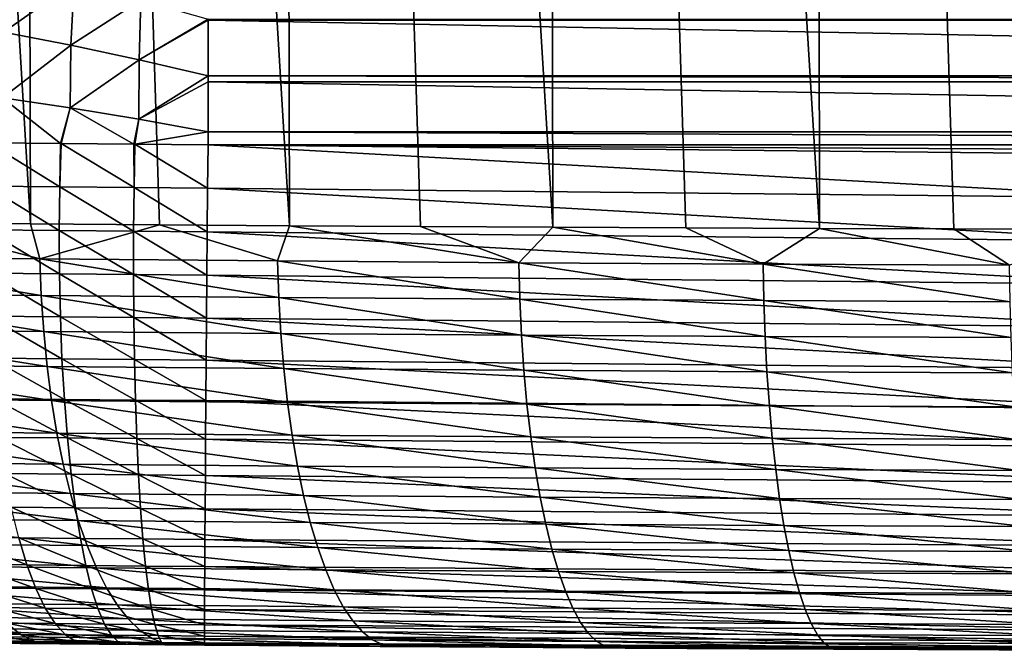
# Model space of a CAD drawing. Header units: metres. Extents: x -105 to 105, y -72 to 59.
# Tile 144 of 256: x -7.59 to -2.95, y -71.78 to -68.81. Entities that reach past the tile are written whole.
import ezdxf

# ---------------------------------------------------------------- set-up
doc = ezdxf.new("R2010")
doc.units = ezdxf.units.M
doc.layers.add('solid_509431_AD150_SW0001', color=7, linetype='CONTINUOUS')

msp = doc.modelspace()

# ---------------------------------------------------------------- linework, layer by layer
at = {"layer": 'solid_509431_AD150_SW0001'}
for points in [[(-7.53611, -69.767838, 15.282396), (-7.595546, -48.652618, 15.456824), (-8.800709, -48.652618, 14.996789)], [(-8.137154, -69.762917, 15.062572), (-7.53611, -69.767838, 15.282396), (-8.800709, -48.652618, 14.996789)], [(-6.316726, -69.776642, 15.671052), (-6.366486, -48.652618, 15.84856), (-7.595546, -48.652618, 15.456824)], [(-6.929142, -69.772415, 15.485276), (-6.316726, -69.776642, 15.671052), (-7.595546, -48.652618, 15.456824)], [(-7.53611, -69.767838, 15.282396), (-6.929142, -69.772415, 15.485276), (-7.595546, -48.652618, 15.456824)], [(-5.077492, -69.784004, 15.990722), (-5.117394, -48.652618, 16.170767), (-6.366486, -48.652618, 15.84856)], [(-5.699347, -69.78051, 15.839578), (-5.077492, -69.784004, 15.990722), (-6.366486, -48.652618, 15.84856)], [(-6.316726, -69.776642, 15.671052), (-5.699347, -69.78051, 15.839578), (-6.366486, -48.652618, 15.84856)], [(-3.822314, -69.789833, 16.240402), (-3.852201, -48.652618, 16.42243), (-5.117394, -48.652618, 16.170767)], [(-4.45165, -69.787117, 16.124365), (-3.822314, -69.789833, 16.240402), (-5.117394, -48.652618, 16.170767)], [(-5.077492, -69.784004, 15.990722), (-4.45165, -69.787117, 16.124365), (-5.117394, -48.652618, 16.170767)], [(-2.555138, -69.794044, 16.419315), (-2.574887, -48.652618, 16.602757), (-3.852201, -48.652618, 16.42243)], [(-3.189977, -69.792145, 16.338745), (-2.555138, -69.794044, 16.419315), (-3.852201, -48.652618, 16.42243)], [(-3.822314, -69.789833, 16.240402), (-3.189977, -69.792145, 16.338745), (-3.852201, -48.652618, 16.42243)], [(-7.662532, -68.864471, -97.234901), (-7.639673, -68.558784, -97.12764), (-7.329614, -68.63166, -97.218758)], [(-7.345224, -68.926003, -97.317619), (-7.662532, -68.864471, -97.234901), (-7.329614, -68.63166, -97.218758)], [(-7.345224, -68.926003, -97.317619), (-7.329614, -68.63166, -97.218758), (-7.015818, -68.713615, -97.286316)], [(-7.024033, -68.99498, -97.375847), (-7.345224, -68.926003, -97.317619), (-7.015818, -68.713615, -97.286316)], [(-7.024033, -68.99498, -97.375847), (-7.015818, -68.713615, -97.286316), (-6.7, -68.804123, -97.329903)], [(-6.7, -68.808556, -97.331375), (-7.024033, -68.99498, -97.375847), (-6.7, -68.804123, -97.329903)], [(-6.7, -68.808556, -97.331375), (-6.7, -69.07077, -97.40918), (-7.024033, -68.99498, -97.375847)], [(6.7, -68.808533, -97.331367), (-6.7, -68.808556, -97.331375), (-6.7, -68.804123, -97.329903)], [(6.7, -68.804123, -97.329903), (6.7, -68.808533, -97.331367), (-6.7, -68.804123, -97.329903)], [(6.7, -68.808533, -97.331367), (6.7, -69.07077, -97.40918), (-6.7, -68.808556, -97.331375)], [(6.7, -69.07077, -97.40918), (-6.7, -69.07077, -97.40918), (-6.7, -68.808556, -97.331375)], [(-7.667482, -69.174179, -97.321587), (-7.662532, -68.864471, -97.234901), (-7.345224, -68.926003, -97.317619)], [(-7.348753, -69.222176, -97.395538), (-7.667482, -69.174179, -97.321587), (-7.345224, -68.926003, -97.317619)], [(-7.348753, -69.222176, -97.395538), (-7.345224, -68.926003, -97.317619), (-7.024033, -68.99498, -97.375847)], [(-7.026186, -69.275726, -97.444969), (-7.348753, -69.222176, -97.395538), (-7.024033, -68.99498, -97.375847)], [(-7.026186, -69.275726, -97.444969), (-7.024033, -68.99498, -97.375847), (-6.7, -69.07077, -97.40918)], [(-6.7, -69.099159, -97.416527), (-7.026186, -69.275726, -97.444969), (-6.7, -69.07077, -97.40918)], [(-6.7, -69.099159, -97.416527), (-6.7, -69.334183, -97.469521), (-7.026186, -69.275726, -97.444969)], [(6.7, -69.099129, -97.416519), (-6.7, -69.099159, -97.416527), (-6.7, -69.07077, -97.40918)], [(6.7, -69.07077, -97.40918), (6.7, -69.099129, -97.416519), (-6.7, -69.07077, -97.40918)], [(6.7, -69.099129, -97.416519), (6.7, -69.334175, -97.469521), (-6.7, -69.099159, -97.416527)], [(6.7, -69.334175, -97.469521), (-6.7, -69.334183, -97.469521), (-6.7, -69.099159, -97.416527)], [(-7.395015, -69.389053, -97.422432), (-7.733813, -69.386032, -97.351074), (-7.667482, -69.174179, -97.321587)], [(-7.395015, -69.389053, -97.422432), (-7.667482, -69.174179, -97.321587), (-7.348753, -69.222176, -97.395538)], [(-7.391484, -69.389084, -97.423027), (-7.395015, -69.389053, -97.422432), (-7.348753, -69.222176, -97.395538)], [(-7.048495, -69.392082, -97.466095), (-7.391484, -69.389084, -97.423027), (-7.348753, -69.222176, -97.395538)], [(-7.048495, -69.392082, -97.466095), (-7.348753, -69.222176, -97.395538), (-7.026186, -69.275726, -97.444969)], [(-7.044325, -69.39212, -97.466446), (-7.048495, -69.392082, -97.466095), (-7.026186, -69.275726, -97.444969)], [(-7.044325, -69.39212, -97.466446), (-7.026186, -69.275726, -97.444969), (-6.7, -69.334183, -97.469521)], [(-6.7, -69.395065, -97.481018), (-7.044325, -69.39212, -97.466446), (-6.7, -69.334183, -97.469521)], [(6.7, -69.334175, -97.469521), (6.7, -69.395065, -97.481018), (-6.7, -69.334183, -97.469521)], [(6.7, -69.395065, -97.481018), (-6.7, -69.395065, -97.481018), (-6.7, -69.334183, -97.469521)], [(-7.397619, -69.59317, -97.448875), (-7.742125, -69.59008, -97.376503), (-7.733813, -69.386032, -97.351074)], [(-7.397619, -69.59317, -97.448875), (-7.733813, -69.386032, -97.351074), (-7.395015, -69.389053, -97.422432)], [(-7.397619, -69.59317, -97.448875), (-7.395015, -69.389053, -97.422432), (-7.391484, -69.389084, -97.423027)], [(-7.04826, -69.596222, -97.492554), (-7.397619, -69.59317, -97.448875), (-7.391484, -69.389084, -97.423027)], [(-7.04826, -69.596222, -97.492554), (-7.391484, -69.389084, -97.423027), (-7.048495, -69.392082, -97.466095)], [(-7.04826, -69.596222, -97.492554), (-7.048495, -69.392082, -97.466095), (-7.044325, -69.39212, -97.466446)], [(-7.04826, -69.596222, -97.492554), (-7.044325, -69.39212, -97.466446), (-6.701754, -69.59919, -97.507263)], [(-6.701754, -69.59919, -97.507263), (-7.044325, -69.39212, -97.466446), (-6.7, -69.395065, -97.481018)], [(-6.701754, -69.59919, -97.507263), (-6.7, -69.395065, -97.481018), (-2.233957, -69.644997, -97.513138)], [(2.237846, -69.44178, -97.48922), (-2.233379, -69.441811, -97.489227), (-6.7, -69.395065, -97.481018)], [(-2.233957, -69.644997, -97.513138), (-6.7, -69.395065, -97.481018), (-2.233379, -69.441811, -97.489227)], [(6.7, -69.395065, -97.481018), (2.237846, -69.44178, -97.48922), (-6.7, -69.395065, -97.481018)], [(-7.400288, -69.798897, -97.453926), (-7.745253, -69.795799, -97.381462), (-7.742125, -69.59008, -97.376503)], [(-7.397619, -69.59317, -97.448875), (-7.400288, -69.798897, -97.453926), (-7.742125, -69.59008, -97.376503)], [(-7.05046, -69.801956, -97.497673), (-7.400288, -69.798897, -97.453926), (-7.397619, -69.59317, -97.448875)], [(-7.04826, -69.596222, -97.492554), (-7.05046, -69.801956, -97.497673), (-7.397619, -69.59317, -97.448875)], [(-7.04826, -69.596222, -97.492554), (-6.703489, -69.804924, -97.512398), (-7.05046, -69.801956, -97.497673)], [(-7.04826, -69.596222, -97.492554), (-6.701754, -69.59919, -97.507263), (-6.703489, -69.804924, -97.512398)], [(-6.703489, -69.804924, -97.512398), (-6.701754, -69.59919, -97.507263), (-2.234531, -69.849571, -97.516174)], [(-6.701754, -69.59919, -97.507263), (-2.233957, -69.644997, -97.513138), (-2.234531, -69.849571, -97.516174)], [(-7.491116, -69.933075, 15.289348), (-8.137154, -69.762917, 15.062572), (-8.589944, -69.922089, 14.875438)], [(-7.491116, -69.933075, 15.289348), (-7.53611, -69.767838, 15.282396), (-8.137154, -69.762917, 15.062572)], [(-7.491116, -69.933075, 15.289348), (-6.929142, -69.772415, 15.485276), (-7.53611, -69.767838, 15.282396)], [(-6.372458, -69.942719, 15.64617), (-6.929142, -69.772415, 15.485276), (-7.491116, -69.933075, 15.289348)], [(-6.372458, -69.942719, 15.64617), (-6.316726, -69.776642, 15.671052), (-6.929142, -69.772415, 15.485276)], [(-5.236933, -69.950912, 15.944973), (-6.316726, -69.776642, 15.671052), (-6.372458, -69.942719, 15.64617)], [(-5.236933, -69.950912, 15.944973), (-5.699347, -69.78051, 15.839578), (-6.316726, -69.776642, 15.671052)], [(-5.236933, -69.950912, 15.944973), (-5.077492, -69.784004, 15.990722), (-5.699347, -69.78051, 15.839578)], [(-4.087541, -69.957573, 16.184961), (-5.077492, -69.784004, 15.990722), (-5.236933, -69.950912, 15.944973)], [(-4.087541, -69.957573, 16.184961), (-4.45165, -69.787117, 16.124365), (-5.077492, -69.784004, 15.990722)], [(-4.087541, -69.957573, 16.184961), (-3.822314, -69.789833, 16.240402), (-4.45165, -69.787117, 16.124365)], [(-2.92732, -69.962631, 16.365505), (-3.822314, -69.789833, 16.240402), (-4.087541, -69.957573, 16.184961)], [(-2.92732, -69.962631, 16.365505), (-3.189977, -69.792145, 16.338745), (-3.822314, -69.789833, 16.240402)], [(-2.92732, -69.962631, 16.365505), (-2.555138, -69.794044, 16.419315), (-3.189977, -69.792145, 16.338745)], [(-7.399457, -70.004089, -97.438103), (-7.743168, -70.000999, -97.365898), (-7.745253, -69.795799, -97.381462)], [(-7.400288, -69.798897, -97.453926), (-7.399457, -70.004089, -97.438103), (-7.745253, -69.795799, -97.381462)], [(-7.0509, -70.007141, -97.481682), (-7.399457, -70.004089, -97.438103), (-7.400288, -69.798897, -97.453926)], [(-7.05046, -69.801956, -97.497673), (-7.0509, -70.007141, -97.481682), (-7.400288, -69.798897, -97.453926)], [(-7.05046, -69.801956, -97.497673), (-6.705187, -70.010101, -97.496353), (-7.0509, -70.007141, -97.481682)], [(-7.05046, -69.801956, -97.497673), (-6.703489, -69.804924, -97.512398), (-6.705187, -70.010101, -97.496353)], [(-6.705187, -70.010101, -97.496353), (-6.703489, -69.804924, -97.512398), (-2.235093, -70.053383, -97.498283)], [(-6.703489, -69.804924, -97.512398), (-2.234531, -69.849571, -97.516174), (-2.235093, -70.053383, -97.498283)], [(-8.589944, -69.922089, 14.875438), (-8.582667, -70.094215, 14.853374), (-7.48477, -70.105179, 15.266852)], [(-7.491116, -69.933075, 15.289348), (-8.589944, -69.922089, 14.875438), (-7.48477, -70.105179, 15.266852)], [(-7.491116, -69.933075, 15.289348), (-7.48477, -70.105179, 15.266852), (-6.36706, -70.114799, 15.623302)], [(-6.372458, -69.942719, 15.64617), (-7.491116, -69.933075, 15.289348), (-6.36706, -70.114799, 15.623302)], [(-6.372458, -69.942719, 15.64617), (-6.36706, -70.114799, 15.623302), (-5.232497, -70.122986, 15.921794)], [(-5.236933, -69.950912, 15.944973), (-6.372458, -69.942719, 15.64617), (-5.232497, -70.122986, 15.921794)], [(-5.236933, -69.950912, 15.944973), (-5.232497, -70.122986, 15.921794), (-4.084078, -70.129631, 16.161531)], [(-4.087541, -69.957573, 16.184961), (-5.236933, -69.950912, 15.944973), (-4.084078, -70.129631, 16.161531)], [(-4.087541, -69.957573, 16.184961), (-4.084078, -70.129631, 16.161531), (-2.924839, -70.134682, 16.341887)], [(-2.92732, -69.962631, 16.365505), (-4.087541, -69.957573, 16.184961), (-2.924839, -70.134682, 16.341887)], [(-7.395137, -70.206581, -97.401566), (-7.735894, -70.203506, -97.329979), (-7.743168, -70.000999, -97.365898)], [(-7.399457, -70.004089, -97.438103), (-7.395137, -70.206581, -97.401566), (-7.743168, -70.000999, -97.365898)], [(-7.049574, -70.20961, -97.444771), (-7.395137, -70.206581, -97.401566), (-7.399457, -70.004089, -97.438103)], [(-7.0509, -70.007141, -97.481682), (-7.049574, -70.20961, -97.444771), (-7.399457, -70.004089, -97.438103)], [(-7.0509, -70.007141, -97.481682), (-6.705187, -70.010101, -97.496353), (-6.706831, -70.21254, -97.459312)], [(-7.0509, -70.007141, -97.481682), (-6.706831, -70.21254, -97.459312), (-7.049574, -70.20961, -97.444771)], [(-6.706831, -70.21254, -97.459312), (-6.705187, -70.010101, -97.496353), (-2.235637, -70.254295, -97.459671)], [(-6.705187, -70.010101, -97.496353), (-2.235093, -70.053383, -97.498283), (-2.235637, -70.254295, -97.459671)], [(-8.582667, -70.094215, 14.853374), (-8.569778, -70.263672, 14.817567), (-7.473529, -70.274605, 15.230344)], [(-7.48477, -70.105179, 15.266852), (-8.582667, -70.094215, 14.853374), (-7.473529, -70.274605, 15.230344)], [(-7.48477, -70.105179, 15.266852), (-7.473529, -70.274605, 15.230344), (-6.357498, -70.284203, 15.586189)], [(-6.36706, -70.114799, 15.623302), (-7.48477, -70.105179, 15.266852), (-6.357498, -70.284203, 15.586189)], [(-6.36706, -70.114799, 15.623302), (-6.357498, -70.284203, 15.586189), (-5.224638, -70.292358, 15.884174)], [(-5.232497, -70.122986, 15.921794), (-6.36706, -70.114799, 15.623302), (-5.224638, -70.292358, 15.884174)], [(-5.232497, -70.122986, 15.921794), (-5.224638, -70.292358, 15.884174), (-4.077944, -70.298988, 16.123505)], [(-4.084078, -70.129631, 16.161531), (-5.232497, -70.122986, 15.921794), (-4.077944, -70.298988, 16.123505)], [(-4.084078, -70.129631, 16.161531), (-4.077944, -70.298988, 16.123505), (-2.920447, -70.304031, 16.303555)], [(-2.924839, -70.134682, 16.341887), (-4.084078, -70.129631, 16.161531), (-2.920447, -70.304031, 16.303555)], [(-7.387372, -70.404221, -97.344696), (-7.723505, -70.401184, -97.274094), (-7.735894, -70.203506, -97.329979)], [(-7.395137, -70.206581, -97.401566), (-7.387372, -70.404221, -97.344696), (-7.735894, -70.203506, -97.329979)], [(-7.046496, -70.407211, -97.387314), (-7.387372, -70.404221, -97.344696), (-7.395137, -70.206581, -97.401566)], [(-7.049574, -70.20961, -97.444771), (-7.046496, -70.407211, -97.387314), (-7.395137, -70.206581, -97.401566)], [(-7.049574, -70.20961, -97.444771), (-6.706831, -70.21254, -97.459312), (-6.708402, -70.41011, -97.401665)], [(-7.049574, -70.20961, -97.444771), (-6.708402, -70.41011, -97.401665), (-7.046496, -70.407211, -97.387314)], [(-6.708402, -70.41011, -97.401665), (-6.706831, -70.21254, -97.459312), (-2.236157, -70.450218, -97.400734)], [(-6.706831, -70.21254, -97.459312), (-2.235637, -70.254295, -97.459671), (-2.236157, -70.450218, -97.400734)], [(-8.569778, -70.263672, 14.817567), (-8.551373, -70.429199, 14.768286), (-7.457479, -70.440086, 15.180097)], [(-7.473529, -70.274605, 15.230344), (-8.569778, -70.263672, 14.817567), (-7.457479, -70.440086, 15.180097)], [(-7.473529, -70.274605, 15.230344), (-7.457479, -70.440086, 15.180097), (-6.343844, -70.449646, 15.53511)], [(-6.357498, -70.284203, 15.586189), (-7.473529, -70.274605, 15.230344), (-6.343844, -70.449646, 15.53511)], [(-6.357498, -70.284203, 15.586189), (-6.343844, -70.449646, 15.53511), (-5.213417, -70.457764, 15.832397)], [(-5.224638, -70.292358, 15.884174), (-6.357498, -70.284203, 15.586189), (-5.213417, -70.457764, 15.832397)], [(-5.224638, -70.292358, 15.884174), (-5.213417, -70.457764, 15.832397), (-4.069186, -70.464371, 16.071169)], [(-4.077944, -70.298988, 16.123505), (-5.224638, -70.292358, 15.884174), (-4.069186, -70.464371, 16.071169)], [(-4.077944, -70.298988, 16.123505), (-4.069186, -70.464371, 16.071169), (-2.914174, -70.469383, 16.250797)], [(-2.920447, -70.304031, 16.303555), (-4.077944, -70.298988, 16.123505), (-2.914174, -70.469383, 16.250797)], [(-8.551373, -70.429199, 14.768286), (-8.527593, -70.589539, 14.7059), (-7.436739, -70.600365, 15.11649)], [(-7.457479, -70.440086, 15.180097), (-8.551373, -70.429199, 14.768286), (-7.436739, -70.600365, 15.11649)], [(-7.376245, -70.594917, -97.268112), (-7.706135, -70.591934, -97.198822), (-7.723505, -70.401184, -97.274094)], [(-7.387372, -70.404221, -97.344696), (-7.376245, -70.594917, -97.268112), (-7.723505, -70.401184, -97.274094)], [(-7.457479, -70.440086, 15.180097), (-7.436739, -70.600365, 15.11649), (-6.326201, -70.609871, 15.470449)], [(-6.343844, -70.449646, 15.53511), (-7.457479, -70.440086, 15.180097), (-6.326201, -70.609871, 15.470449)], [(-7.0417, -70.597862, -97.309937), (-7.376245, -70.594917, -97.268112), (-7.387372, -70.404221, -97.344696)], [(-7.046496, -70.407211, -97.387314), (-7.0417, -70.597862, -97.309937), (-7.387372, -70.404221, -97.344696)], [(-7.046496, -70.407211, -97.387314), (-6.708402, -70.41011, -97.401665), (-6.709884, -70.6007, -97.324013)], [(-7.046496, -70.407211, -97.387314), (-6.709884, -70.6007, -97.324013), (-7.0417, -70.597862, -97.309937)], [(-6.709884, -70.6007, -97.324013), (-6.708402, -70.41011, -97.401665), (-2.236649, -70.639091, -97.32209)], [(-6.708402, -70.41011, -97.401665), (-2.236157, -70.450218, -97.400734), (-2.236649, -70.639091, -97.32209)], [(-6.343844, -70.449646, 15.53511), (-6.326201, -70.609871, 15.470449), (-5.198918, -70.61795, 15.766855)], [(-5.213417, -70.457764, 15.832397), (-6.343844, -70.449646, 15.53511), (-5.198918, -70.61795, 15.766855)], [(-5.213417, -70.457764, 15.832397), (-5.198918, -70.61795, 15.766855), (-4.057869, -70.624519, 16.004917)], [(-4.069186, -70.464371, 16.071169), (-5.213417, -70.457764, 15.832397), (-4.057869, -70.624519, 16.004917)], [(-4.069186, -70.464371, 16.071169), (-4.057869, -70.624519, 16.004917), (-2.90607, -70.629509, 16.184013)], [(-2.914174, -70.469383, 16.250797), (-4.069186, -70.464371, 16.071169), (-2.90607, -70.629509, 16.184013)], [(-8.527593, -70.589539, 14.7059), (-8.498614, -70.743477, 14.630883), (-7.411468, -70.754242, 15.040004)], [(-7.436739, -70.600365, 15.11649), (-8.527593, -70.589539, 14.7059), (-7.411468, -70.754242, 15.040004)], [(-7.361874, -70.776657, -97.172615), (-7.683967, -70.773743, -97.104965), (-7.706135, -70.591934, -97.198822)], [(-7.376245, -70.594917, -97.268112), (-7.361874, -70.776657, -97.172615), (-7.706135, -70.591934, -97.198822)], [(-7.436739, -70.600365, 15.11649), (-7.411468, -70.754242, 15.040004), (-6.304703, -70.76368, 15.392696)], [(-6.326201, -70.609871, 15.470449), (-7.436739, -70.600365, 15.11649), (-6.304703, -70.76368, 15.392696)], [(-7.035235, -70.779533, -97.21344), (-7.361874, -70.776657, -97.172615), (-7.376245, -70.594917, -97.268112)], [(-7.0417, -70.597862, -97.309937), (-7.035235, -70.779533, -97.21344), (-7.376245, -70.594917, -97.268112)], [(-7.0417, -70.597862, -97.309937), (-6.709884, -70.6007, -97.324013), (-6.711261, -70.782303, -97.227188)], [(-7.0417, -70.597862, -97.309937), (-6.711261, -70.782303, -97.227188), (-7.035235, -70.779533, -97.21344)], [(-6.711261, -70.782303, -97.227188), (-6.709884, -70.6007, -97.324013), (-2.237106, -70.818947, -97.224556)], [(-6.709884, -70.6007, -97.324013), (-2.236649, -70.639091, -97.32209), (-2.237106, -70.818947, -97.224556)], [(-6.326201, -70.609871, 15.470449), (-6.304703, -70.76368, 15.392696), (-5.181251, -70.771713, 15.688042)], [(-5.198918, -70.61795, 15.766855), (-6.326201, -70.609871, 15.470449), (-5.181251, -70.771713, 15.688042)], [(-5.198918, -70.61795, 15.766855), (-5.181251, -70.771713, 15.688042), (-4.044078, -70.778236, 15.925252)], [(-4.057869, -70.624519, 16.004917), (-5.198918, -70.61795, 15.766855), (-4.044078, -70.778236, 15.925252)], [(-4.057869, -70.624519, 16.004917), (-4.044078, -70.778236, 15.925252), (-2.896194, -70.783195, 16.103706)], [(-2.90607, -70.629509, 16.184013), (-4.057869, -70.624519, 16.004917), (-2.896194, -70.783195, 16.103706)], [(-8.498614, -70.743477, 14.630883), (-8.464657, -70.889862, 14.543799), (-7.381854, -70.900543, 14.951214)], [(-7.411468, -70.754242, 15.040004), (-8.498614, -70.743477, 14.630883), (-7.381854, -70.900543, 14.951214)], [(-7.411468, -70.754242, 15.040004), (-7.381854, -70.900543, 14.951214), (-6.279511, -70.909912, 15.302437)], [(-6.304703, -70.76368, 15.392696), (-7.411468, -70.754242, 15.040004), (-6.279511, -70.909912, 15.302437)], [(-6.304703, -70.76368, 15.392696), (-6.279511, -70.909912, 15.302437), (-5.160547, -70.917885, 15.59655)], [(-5.181251, -70.771713, 15.688042), (-6.304703, -70.76368, 15.392696), (-5.160547, -70.917885, 15.59655)], [(-7.34441, -70.94751, -97.059212), (-7.657234, -70.944679, -96.993515), (-7.683967, -70.773743, -97.104965)], [(-7.361874, -70.776657, -97.172615), (-7.34441, -70.94751, -97.059212), (-7.683967, -70.773743, -97.104965)], [(-7.027171, -70.95031, -97.098862), (-7.34441, -70.94751, -97.059212), (-7.361874, -70.776657, -97.172615)], [(-7.035235, -70.779533, -97.21344), (-7.027171, -70.95031, -97.098862), (-7.361874, -70.776657, -97.172615)], [(-7.035235, -70.779533, -97.21344), (-6.711261, -70.782303, -97.227188), (-6.712519, -70.952995, -97.112206)], [(-7.035235, -70.779533, -97.21344), (-6.712519, -70.952995, -97.112206), (-7.027171, -70.95031, -97.098862)], [(-6.712519, -70.952995, -97.112206), (-6.711261, -70.782303, -97.227188), (-2.237524, -70.987892, -97.109169)], [(-6.711261, -70.782303, -97.227188), (-2.237106, -70.818947, -97.224556), (-2.237524, -70.987892, -97.109169)], [(-5.181251, -70.771713, 15.688042), (-5.160547, -70.917885, 15.59655), (-4.027919, -70.924362, 15.832771)], [(-4.044078, -70.778236, 15.925252), (-5.181251, -70.771713, 15.688042), (-4.027919, -70.924362, 15.832771)], [(-4.044078, -70.778236, 15.925252), (-4.027919, -70.924362, 15.832771), (-2.884621, -70.929276, 16.010481)], [(-2.896194, -70.783195, 16.103706), (-4.044078, -70.778236, 15.925252), (-2.884621, -70.929276, 16.010481)], [(-8.464657, -70.889862, 14.543799), (-8.425978, -71.027588, 14.445306), (-7.348122, -71.038177, 14.850791)], [(-7.381854, -70.900543, 14.951214), (-8.464657, -70.889862, 14.543799), (-7.348122, -71.038177, 14.850791)], [(-7.381854, -70.900543, 14.951214), (-7.348122, -71.038177, 14.850791), (-6.250815, -71.04747, 15.20035)], [(-6.279511, -70.909912, 15.302437), (-7.381854, -70.900543, 14.951214), (-6.250815, -71.04747, 15.20035)], [(-7.32404, -71.105675, -96.929108), (-7.626222, -71.102928, -96.865662), (-7.657234, -70.944679, -96.993515)], [(-7.34441, -70.94751, -97.059212), (-7.32404, -71.105675, -96.929108), (-7.657234, -70.944679, -96.993515)], [(-7.017593, -71.108376, -96.967407), (-7.32404, -71.105675, -96.929108), (-7.34441, -70.94751, -97.059212)], [(-7.027171, -70.95031, -97.098862), (-7.017593, -71.108376, -96.967407), (-7.34441, -70.94751, -97.059212)], [(-7.027171, -70.95031, -97.098862), (-6.712519, -70.952995, -97.112206), (-6.713645, -71.11097, -96.980293)], [(-7.027171, -70.95031, -97.098862), (-6.713645, -71.11097, -96.980293), (-7.017593, -71.108376, -96.967407)], [(-6.713645, -71.11097, -96.980293), (-6.712519, -70.952995, -97.112206), (-2.237898, -71.144165, -96.977112)], [(-6.712519, -70.952995, -97.112206), (-2.237524, -70.987892, -97.109169), (-2.237898, -71.144165, -96.977112)], [(-6.279511, -70.909912, 15.302437), (-6.250815, -71.04747, 15.20035), (-5.136965, -71.055367, 15.493072)], [(-5.160547, -70.917885, 15.59655), (-6.279511, -70.909912, 15.302437), (-5.136965, -71.055367, 15.493072)], [(-5.160547, -70.917885, 15.59655), (-5.136965, -71.055367, 15.493072), (-4.009512, -71.061783, 15.728173)], [(-4.027919, -70.924362, 15.832771), (-5.160547, -70.917885, 15.59655), (-4.009512, -71.061783, 15.728173)], [(-4.027919, -70.924362, 15.832771), (-4.009512, -71.061783, 15.728173), (-2.871439, -71.066658, 15.905043)], [(-2.884621, -70.929276, 16.010481), (-4.027919, -70.924362, 15.832771), (-2.871439, -71.066658, 15.905043)], [(-8.425978, -71.027588, 14.445306), (-8.382867, -71.155617, 14.336144), (-7.310525, -71.1661, 14.739491)], [(-7.348122, -71.038177, 14.850791), (-8.425978, -71.027588, 14.445306), (-7.310525, -71.1661, 14.739491)], [(-7.348122, -71.038177, 14.850791), (-7.310525, -71.1661, 14.739491), (-6.218833, -71.175301, 15.087208)], [(-6.250815, -71.04747, 15.20035), (-7.348122, -71.038177, 14.850791), (-6.218833, -71.175301, 15.087208)], [(-6.250815, -71.04747, 15.20035), (-6.218833, -71.175301, 15.087208), (-5.110681, -71.183121, 15.378386)], [(-5.136965, -71.055367, 15.493072), (-6.250815, -71.04747, 15.20035), (-5.110681, -71.183121, 15.378386)], [(-5.136965, -71.055367, 15.493072), (-5.110681, -71.183121, 15.378386), (-3.988997, -71.189484, 15.612248)], [(-4.009512, -71.061783, 15.728173), (-5.136965, -71.055367, 15.493072), (-3.988997, -71.189484, 15.612248)], [(-4.009512, -71.061783, 15.728173), (-3.988997, -71.189484, 15.612248), (-2.856746, -71.194305, 15.788184)], [(-2.871439, -71.066658, 15.905043), (-4.009512, -71.061783, 15.728173), (-2.856746, -71.194305, 15.788184)], [(-7.300978, -71.249466, -96.783684), (-7.591257, -71.246826, -96.722748), (-7.626222, -71.102928, -96.865662)], [(-7.32404, -71.105675, -96.929108), (-7.300978, -71.249466, -96.783684), (-7.626222, -71.102928, -96.865662)], [(-7.006601, -71.25206, -96.820473), (-7.300978, -71.249466, -96.783684), (-7.32404, -71.105675, -96.929108)], [(-7.017593, -71.108376, -96.967407), (-7.006601, -71.25206, -96.820473), (-7.32404, -71.105675, -96.929108)], [(-7.017593, -71.108376, -96.967407), (-6.713645, -71.11097, -96.980293), (-6.714626, -71.254555, -96.832848)], [(-7.017593, -71.108376, -96.967407), (-6.714626, -71.254555, -96.832848), (-7.006601, -71.25206, -96.820473)], [(-6.714626, -71.254555, -96.832848), (-6.713645, -71.11097, -96.980293), (-2.238225, -71.286133, -96.829788)], [(-6.713645, -71.11097, -96.980293), (-2.237898, -71.144165, -96.977112), (-2.238225, -71.286133, -96.829788)], [(-8.382867, -71.155617, 14.336144), (-8.33565, -71.27298, 14.217139), (-7.269348, -71.283348, 14.618155)], [(-7.310525, -71.1661, 14.739491), (-8.382867, -71.155617, 14.336144), (-7.269348, -71.283348, 14.618155)], [(-7.310525, -71.1661, 14.739491), (-7.269348, -71.283348, 14.618155), (-6.183805, -71.29245, 14.963862)], [(-6.218833, -71.175301, 15.087208), (-7.310525, -71.1661, 14.739491), (-6.183805, -71.29245, 14.963862)], [(-6.218833, -71.175301, 15.087208), (-6.183805, -71.29245, 14.963862), (-5.081894, -71.300186, 15.253357)], [(-5.110681, -71.183121, 15.378386), (-6.218833, -71.175301, 15.087208), (-5.081894, -71.300186, 15.253357)], [(-5.110681, -71.183121, 15.378386), (-5.081894, -71.300186, 15.253357), (-3.966528, -71.30648, 15.485868)], [(-3.988997, -71.189484, 15.612248), (-5.110681, -71.183121, 15.378386), (-3.966528, -71.30648, 15.485868)], [(-3.988997, -71.189484, 15.612248), (-3.966528, -71.30648, 15.485868), (-2.840655, -71.311256, 15.660788)], [(-2.856746, -71.194305, 15.788184), (-3.988997, -71.189484, 15.612248), (-2.840655, -71.311256, 15.660788)], [(-8.33565, -71.27298, 14.217139), (-8.284684, -71.378792, 14.089188), (-7.224901, -71.389038, 14.487699)], [(-7.269348, -71.283348, 14.618155), (-8.33565, -71.27298, 14.217139), (-7.224901, -71.389038, 14.487699)], [(-7.552711, -71.37484, -96.566284), (-7.824019, -71.372299, -96.48542), (-7.875324, -71.244164, -96.638062)], [(-7.591257, -71.246826, -96.722748), (-7.552711, -71.37484, -96.566284), (-7.875324, -71.244164, -96.638062)], [(-7.275469, -71.377365, -96.624481), (-7.552711, -71.37484, -96.566284), (-7.591257, -71.246826, -96.722748)], [(-7.300978, -71.249466, -96.783684), (-7.275469, -71.377365, -96.624481), (-7.591257, -71.246826, -96.722748)], [(-6.994314, -71.379837, -96.659607), (-7.275469, -71.377365, -96.624481), (-7.300978, -71.249466, -96.783684)], [(-7.006601, -71.25206, -96.820473), (-6.994314, -71.379837, -96.659607), (-7.300978, -71.249466, -96.783684)], [(-7.006601, -71.25206, -96.820473), (-6.714626, -71.254555, -96.832848), (-6.715452, -71.382225, -96.671425)], [(-7.006601, -71.25206, -96.820473), (-6.715452, -71.382225, -96.671425), (-6.994314, -71.379837, -96.659607)], [(-6.715452, -71.382225, -96.671425), (-6.714626, -71.254555, -96.832848), (-2.238502, -71.4123, -96.668732)], [(-6.714626, -71.254555, -96.832848), (-2.238225, -71.286133, -96.829788), (-2.238502, -71.4123, -96.668732)], [(-7.269348, -71.283348, 14.618155), (-7.224901, -71.389038, 14.487699), (-6.145994, -71.398041, 14.831244)], [(-6.183805, -71.29245, 14.963862), (-7.269348, -71.283348, 14.618155), (-6.145994, -71.398041, 14.831244)], [(-6.183805, -71.29245, 14.963862), (-6.145994, -71.398041, 14.831244), (-5.050821, -71.405685, 15.11893)], [(-5.081894, -71.300186, 15.253357), (-6.183805, -71.29245, 14.963862), (-5.050821, -71.405685, 15.11893)], [(-5.081894, -71.300186, 15.253357), (-5.050821, -71.405685, 15.11893), (-3.942274, -71.411903, 15.349988)], [(-3.966528, -71.30648, 15.485868), (-5.081894, -71.300186, 15.253357), (-3.942274, -71.411903, 15.349988)], [(-3.966528, -71.30648, 15.485868), (-3.942274, -71.411903, 15.349988), (-2.823285, -71.416626, 15.523814)], [(-2.840655, -71.311256, 15.660788), (-3.966528, -71.30648, 15.485868), (-2.823285, -71.416626, 15.523814)], [(-8.284684, -71.378792, 14.089188), (-8.230352, -71.47226, 13.953255), (-7.177519, -71.482376, 14.349103)], [(-7.224901, -71.389038, 14.487699), (-8.284684, -71.378792, 14.089188), (-7.177519, -71.482376, 14.349103)], [(-7.51099, -71.485619, -96.397942), (-7.768567, -71.483208, -96.321182), (-7.824019, -71.372299, -96.48542)], [(-7.552711, -71.37484, -96.566284), (-7.51099, -71.485619, -96.397942), (-7.824019, -71.372299, -96.48542)], [(-7.247782, -71.488014, -96.453178), (-7.51099, -71.485619, -96.397942), (-7.552711, -71.37484, -96.566284)], [(-7.275469, -71.377365, -96.624481), (-7.247782, -71.488014, -96.453178), (-7.552711, -71.37484, -96.566284)], [(-6.98086, -71.490364, -96.486519), (-7.247782, -71.488014, -96.453178), (-7.275469, -71.377365, -96.624481)], [(-6.994314, -71.379837, -96.659607), (-6.98086, -71.490364, -96.486519), (-7.275469, -71.377365, -96.624481)], [(-7.224901, -71.389038, 14.487699), (-7.177519, -71.482376, 14.349103), (-6.105687, -71.491264, 14.690353)], [(-6.145994, -71.398041, 14.831244), (-7.224901, -71.389038, 14.487699), (-6.105687, -71.491264, 14.690353)], [(-6.994314, -71.379837, -96.659607), (-6.715452, -71.382225, -96.671425), (-6.716115, -71.49263, -96.497734)], [(-6.994314, -71.379837, -96.659607), (-6.716115, -71.49263, -96.497734), (-6.98086, -71.490364, -96.486519)], [(-6.716115, -71.49263, -96.497734), (-6.715452, -71.382225, -96.671425), (-2.238725, -71.521362, -96.495628)], [(-6.715452, -71.382225, -96.671425), (-2.238502, -71.4123, -96.668732), (-2.238725, -71.521362, -96.495628)], [(-6.145994, -71.398041, 14.831244), (-6.105687, -71.491264, 14.690353), (-5.017695, -71.49881, 14.976117)], [(-5.050821, -71.405685, 15.11893), (-6.145994, -71.398041, 14.831244), (-5.017695, -71.49881, 14.976117)], [(-5.050821, -71.405685, 15.11893), (-5.017695, -71.49881, 14.976117), (-3.916419, -71.504951, 15.205631)], [(-3.942274, -71.411903, 15.349988), (-5.050821, -71.405685, 15.11893), (-3.916419, -71.504951, 15.205631)], [(-3.942274, -71.411903, 15.349988), (-3.916419, -71.504951, 15.205631), (-2.804769, -71.509613, 15.378296)], [(-2.823285, -71.416626, 15.523814), (-3.942274, -71.411903, 15.349988), (-2.804769, -71.509613, 15.378296)], [(-8.230352, -71.47226, 13.953255), (-8.173065, -71.552673, 13.810366), (-7.127559, -71.562653, 14.203414)], [(-7.177519, -71.482376, 14.349103), (-8.230352, -71.47226, 13.953255), (-7.127559, -71.562653, 14.203414)], [(-7.466538, -71.577995, -96.21949), (-7.709552, -71.575714, -96.147087), (-7.768567, -71.483208, -96.321182)], [(-7.51099, -71.485619, -96.397942), (-7.466538, -71.577995, -96.21949), (-7.768567, -71.483208, -96.321182)], [(-7.218212, -71.580246, -96.271591), (-7.466538, -71.577995, -96.21949), (-7.51099, -71.485619, -96.397942)], [(-7.247782, -71.488014, -96.453178), (-7.218212, -71.580246, -96.271591), (-7.51099, -71.485619, -96.397942)], [(-6.966382, -71.582466, -96.30304), (-7.218212, -71.580246, -96.271591), (-7.247782, -71.488014, -96.453178)], [(-6.98086, -71.490364, -96.486519), (-6.966382, -71.582466, -96.30304), (-7.247782, -71.488014, -96.453178)], [(-7.177519, -71.482376, 14.349103), (-7.127559, -71.562653, 14.203414), (-6.063187, -71.571419, 14.542253)], [(-6.105687, -71.491264, 14.690353), (-7.177519, -71.482376, 14.349103), (-6.063187, -71.571419, 14.542253)], [(-6.98086, -71.490364, -96.486519), (-6.716115, -71.49263, -96.497734), (-6.716607, -71.584602, -96.313622)], [(-6.98086, -71.490364, -96.486519), (-6.716607, -71.584602, -96.313622), (-6.966382, -71.582466, -96.30304)], [(-6.716607, -71.584602, -96.313622), (-6.716115, -71.49263, -96.497734), (-2.238892, -71.61216, -96.312286)], [(-6.716115, -71.49263, -96.497734), (-2.238725, -71.521362, -96.495628), (-2.238892, -71.61216, -96.312286)], [(-6.105687, -71.491264, 14.690353), (-6.063187, -71.571419, 14.542253), (-4.982769, -71.578873, 14.825995)], [(-5.017695, -71.49881, 14.976117), (-6.105687, -71.491264, 14.690353), (-4.982769, -71.578873, 14.825995)], [(-5.017695, -71.49881, 14.976117), (-4.982769, -71.578873, 14.825995), (-3.889158, -71.584923, 15.053886)], [(-3.916419, -71.504951, 15.205631), (-5.017695, -71.49881, 14.976117), (-3.889158, -71.584923, 15.053886)], [(-3.916419, -71.504951, 15.205631), (-3.889158, -71.584923, 15.053886), (-2.785245, -71.589523, 15.22533)], [(-2.804769, -71.509613, 15.378296), (-3.916419, -71.504951, 15.205631), (-2.785245, -71.589523, 15.22533)], [(-8.173065, -71.552673, 13.810366), (-8.113255, -71.619423, 13.661597), (-7.075398, -71.629272, 14.051732)], [(-7.127559, -71.562653, 14.203414), (-8.173065, -71.552673, 13.810366), (-7.075398, -71.629272, 14.051732)], [(-7.419825, -71.650978, -96.032822), (-7.6476, -71.648849, -95.964973), (-7.709552, -71.575714, -96.147087)], [(-7.466538, -71.577995, -96.21949), (-7.419825, -71.650978, -96.032822), (-7.709552, -71.575714, -96.147087)], [(-7.18707, -71.653091, -96.081642), (-7.419825, -71.650978, -96.032822), (-7.466538, -71.577995, -96.21949)], [(-7.218212, -71.580246, -96.271591), (-7.18707, -71.653091, -96.081642), (-7.466538, -71.577995, -96.21949)], [(-6.951034, -71.655167, -96.111107), (-7.18707, -71.653091, -96.081642), (-7.218212, -71.580246, -96.271591)], [(-6.966382, -71.582466, -96.30304), (-6.951034, -71.655167, -96.111107), (-7.218212, -71.580246, -96.271591)], [(-7.127559, -71.562653, 14.203414), (-7.075398, -71.629272, 14.051732), (-6.018815, -71.637909, 14.388059)], [(-6.063187, -71.571419, 14.542253), (-7.127559, -71.562653, 14.203414), (-6.018815, -71.637909, 14.388059)], [(-6.966382, -71.582466, -96.30304), (-6.716607, -71.584602, -96.313622), (-6.716923, -71.657166, -96.121033)], [(-6.966382, -71.582466, -96.30304), (-6.716923, -71.657166, -96.121033), (-6.951034, -71.655167, -96.111107)], [(-6.716923, -71.657166, -96.121033), (-6.716607, -71.584602, -96.313622), (-2.239001, -71.683754, -96.120628)], [(-6.716607, -71.584602, -96.313622), (-2.238892, -71.61216, -96.312286), (-2.239001, -71.683754, -96.120628)], [(-6.063187, -71.571419, 14.542253), (-6.018815, -71.637909, 14.388059), (-4.946303, -71.645256, 14.669698)], [(-4.982769, -71.578873, 14.825995), (-6.063187, -71.571419, 14.542253), (-4.946303, -71.645256, 14.669698)], [(-4.982769, -71.578873, 14.825995), (-4.946303, -71.645256, 14.669698), (-3.860695, -71.651222, 14.895899)], [(-3.889158, -71.584923, 15.053886), (-4.982769, -71.578873, 14.825995), (-3.860695, -71.651222, 14.895899)], [(-3.889158, -71.584923, 15.053886), (-3.860695, -71.651222, 14.895899), (-2.764861, -71.655754, 15.066072)], [(-2.785245, -71.589523, 15.22533), (-3.889158, -71.584923, 15.053886), (-2.764861, -71.655754, 15.066072)], [(-8.113255, -71.619423, 13.661597), (-8.051371, -71.67202, 13.508072), (-7.02143, -71.681717, 13.8952)], [(-7.075398, -71.629272, 14.051732), (-8.113255, -71.619423, 13.661597), (-7.02143, -71.681717, 13.8952)], [(-7.583368, -71.701828, -95.776779), (-7.789401, -71.69986, -95.696396), (-7.868938, -71.646721, -95.878593)], [(-7.6476, -71.648849, -95.964973), (-7.583368, -71.701828, -95.776779), (-7.868938, -71.646721, -95.878593)], [(-7.371344, -71.703804, -95.839912), (-7.583368, -71.701828, -95.776779), (-7.6476, -71.648849, -95.964973)], [(-7.419825, -71.650978, -96.032822), (-7.371344, -71.703804, -95.839912), (-7.6476, -71.648849, -95.964973)], [(-7.075398, -71.629272, 14.051732), (-7.02143, -71.681717, 13.8952), (-5.972906, -71.690224, 14.228933)], [(-6.018815, -71.637909, 14.388059), (-7.075398, -71.629272, 14.051732), (-5.972906, -71.690224, 14.228933)], [(-6.018815, -71.637909, 14.388059), (-5.972906, -71.690224, 14.228933), (-4.908574, -71.697464, 14.508402)], [(-4.946303, -71.645256, 14.669698), (-6.018815, -71.637909, 14.388059), (-4.908574, -71.697464, 14.508402)], [(-4.946303, -71.645256, 14.669698), (-4.908574, -71.697464, 14.508402), (-3.831246, -71.703346, 14.732861)], [(-3.860695, -71.651222, 14.895899), (-4.946303, -71.645256, 14.669698), (-3.831246, -71.703346, 14.732861)], [(-8.051371, -71.67202, 13.508072), (-7.987882, -71.710052, 13.350947), (-6.966062, -71.719597, 13.734998)], [(-7.02143, -71.681717, 13.8952), (-8.051371, -71.67202, 13.508072), (-6.966062, -71.719597, 13.734998)], [(-7.154688, -71.705765, -95.885345), (-7.371344, -71.703804, -95.839912), (-7.419825, -71.650978, -96.032822)], [(-7.18707, -71.653091, -96.081642), (-7.154688, -71.705765, -95.885345), (-7.419825, -71.650978, -96.032822)], [(-6.934977, -71.707695, -95.912766), (-7.154688, -71.705765, -95.885345), (-7.18707, -71.653091, -96.081642)], [(-6.951034, -71.655167, -96.111107), (-6.934977, -71.707695, -95.912766), (-7.18707, -71.653091, -96.081642)], [(-7.02143, -71.681717, 13.8952), (-6.966062, -71.719597, 13.734998), (-5.925805, -71.727982, 14.066078)], [(-5.972906, -71.690224, 14.228933), (-7.02143, -71.681717, 13.8952), (-5.925805, -71.727982, 14.066078)], [(-6.951034, -71.655167, -96.111107), (-6.716923, -71.657166, -96.121033), (-6.71706, -71.709557, -95.921997)], [(-6.951034, -71.655167, -96.111107), (-6.71706, -71.709557, -95.921997), (-6.934977, -71.707695, -95.912766)], [(-6.71706, -71.709557, -95.921997), (-6.716923, -71.657166, -96.121033), (-2.239051, -71.735397, -95.922653)], [(-6.716923, -71.657166, -96.121033), (-2.239001, -71.683754, -96.120628), (-2.239051, -71.735397, -95.922653)], [(-5.972906, -71.690224, 14.228933), (-5.925805, -71.727982, 14.066078), (-4.869865, -71.7351, 14.343326)], [(-4.908574, -71.697464, 14.508402), (-5.972906, -71.690224, 14.228933), (-4.869865, -71.7351, 14.343326)], [(-3.860695, -71.651222, 14.895899), (-3.831246, -71.703346, 14.732861), (-2.743771, -71.707809, 14.901721)], [(-2.764861, -71.655754, 15.066072), (-3.860695, -71.651222, 14.895899), (-2.743771, -71.707809, 14.901721)], [(-7.923265, -71.733238, 13.191409), (-8.137187, -71.738617, 12.915304), (-7.584369, -71.744049, 13.139549)], [(-7.584369, -71.744049, 13.139549), (-8.137187, -71.738617, 12.915304), (-7.625396, -71.74366, -95.32206)], [(-7.987882, -71.710052, 13.350947), (-7.923265, -71.733238, 13.191409), (-6.90971, -71.742638, 13.572334)], [(-6.966062, -71.719597, 13.734998), (-7.987882, -71.710052, 13.350947), (-6.90971, -71.742638, 13.572334)], [(-7.923265, -71.733238, 13.191409), (-7.584369, -71.744049, 13.139549), (-7.025299, -71.749153, 13.347956)], [(-6.90971, -71.742638, 13.572334), (-7.923265, -71.733238, 13.191409), (-7.025299, -71.749153, 13.347956)], [(-7.517535, -71.734093, -95.584488), (-7.707925, -71.732285, -95.510231), (-7.789401, -71.69986, -95.696396)], [(-7.583368, -71.701828, -95.776779), (-7.517535, -71.734093, -95.584488), (-7.789401, -71.69986, -95.696396)], [(-7.707925, -71.732285, -95.510231), (-7.450764, -71.7453, -95.390152), (-7.560346, -71.744278, -95.34938)], [(-7.517535, -71.734093, -95.584488), (-7.450764, -71.7453, -95.390152), (-7.707925, -71.732285, -95.510231)], [(-7.707925, -71.732285, -95.510231), (-7.560346, -71.744278, -95.34938), (-7.625396, -71.74366, -95.32206)], [(-7.32161, -71.735909, -95.642815), (-7.517535, -71.734093, -95.584488), (-7.583368, -71.701828, -95.776779)], [(-7.371344, -71.703804, -95.839912), (-7.32161, -71.735909, -95.642815), (-7.583368, -71.701828, -95.776779)], [(-7.517535, -71.734093, -95.584488), (-7.271063, -71.746956, -95.443626), (-7.355254, -71.746185, -95.420578)], [(-7.32161, -71.735909, -95.642815), (-7.271063, -71.746956, -95.443626), (-7.517535, -71.734093, -95.584488)], [(-7.517535, -71.734093, -95.584488), (-7.355254, -71.746185, -95.420578), (-7.450764, -71.7453, -95.390152)], [(-7.121407, -71.737717, -95.684776), (-7.32161, -71.735909, -95.642815), (-7.371344, -71.703804, -95.839912)], [(-7.154688, -71.705765, -95.885345), (-7.121407, -71.737717, -95.684776), (-7.371344, -71.703804, -95.839912)], [(-7.32161, -71.735909, -95.642815), (-7.087481, -71.748604, -95.482086), (-7.144622, -71.748093, -95.471802)], [(-7.121407, -71.737717, -95.684776), (-7.087481, -71.748604, -95.482086), (-7.32161, -71.735909, -95.642815)], [(-7.32161, -71.735909, -95.642815), (-7.144622, -71.748093, -95.471802), (-7.271063, -71.746956, -95.443626)], [(-6.918382, -71.739494, -95.710106), (-7.121407, -71.737717, -95.684776), (-7.154688, -71.705765, -95.885345)], [(-6.934977, -71.707695, -95.912766), (-6.918382, -71.739494, -95.710106), (-7.154688, -71.705765, -95.885345)], [(-7.121407, -71.737717, -95.684776), (-6.901334, -71.750229, -95.505287), (-6.930951, -71.749977, -95.502632)], [(-6.918382, -71.739494, -95.710106), (-6.901334, -71.750229, -95.505287), (-7.121407, -71.737717, -95.684776)], [(-7.121407, -71.737717, -95.684776), (-6.930951, -71.749977, -95.502632), (-7.087481, -71.748604, -95.482086)], [(-6.966062, -71.719597, 13.734998), (-6.90971, -71.742638, 13.572334), (-5.877868, -71.750877, 13.900722)], [(-5.925805, -71.727982, 14.066078), (-6.966062, -71.719597, 13.734998), (-5.877868, -71.750877, 13.900722)], [(-6.934977, -71.707695, -95.912766), (-6.71706, -71.709557, -95.921997), (-6.717016, -71.741211, -95.718636)], [(-6.934977, -71.707695, -95.912766), (-6.717016, -71.741211, -95.718636), (-6.918382, -71.739494, -95.710106)], [(-6.918382, -71.739494, -95.710106), (-6.716792, -71.751801, -95.5131), (-6.901334, -71.750229, -95.505287)], [(-6.918382, -71.739494, -95.710106), (-6.717016, -71.741211, -95.718636), (-6.716792, -71.751801, -95.5131)], [(-6.71706, -71.709557, -95.921997), (-2.239051, -71.735397, -95.922653), (-2.239042, -71.766541, -95.720444)], [(-6.717016, -71.741211, -95.718636), (-6.71706, -71.709557, -95.921997), (-2.239042, -71.766541, -95.720444)], [(-6.717016, -71.741211, -95.718636), (-2.239201, -71.776863, -95.517494), (-3.359194, -71.772949, -95.516808)], [(-6.717016, -71.741211, -95.718636), (-2.239042, -71.766541, -95.720444), (-2.239201, -71.776863, -95.517494)], [(-6.717016, -71.741211, -95.718636), (-3.359194, -71.772949, -95.516808), (-6.716792, -71.751801, -95.5131)], [(-5.925805, -71.727982, 14.066078), (-5.877868, -71.750877, 13.900722), (-4.83047, -71.757889, 14.175712)], [(-4.869865, -71.7351, 14.343326), (-5.925805, -71.727982, 14.066078), (-4.83047, -71.757889, 14.175712)], [(-4.908574, -71.697464, 14.508402), (-4.869865, -71.7351, 14.343326), (-3.801033, -71.740891, 14.565999)], [(-3.831246, -71.703346, 14.732861), (-4.908574, -71.697464, 14.508402), (-3.801033, -71.740891, 14.565999)], [(-4.869865, -71.7351, 14.343326), (-4.83047, -71.757889, 14.175712), (-3.770284, -71.763588, 14.396574)], [(-3.801033, -71.740891, 14.565999), (-4.869865, -71.7351, 14.343326), (-3.770284, -71.763588, 14.396574)], [(-3.831246, -71.703346, 14.732861), (-3.801033, -71.740891, 14.565999), (-2.722134, -71.745293, 14.733518)], [(-2.743771, -71.707809, 14.901721), (-3.831246, -71.703346, 14.732861), (-2.722134, -71.745293, 14.733518)], [(-3.801033, -71.740891, 14.565999), (-3.770284, -71.763588, 14.396574), (-2.700112, -71.767914, 14.562729)], [(-2.722134, -71.745293, 14.733518), (-3.801033, -71.740891, 14.565999), (-2.700112, -71.767914, 14.562729)], [(-7.584369, -71.744049, 13.139549), (-7.625396, -71.74366, -95.32206), (-7.560346, -71.744278, -95.34938)], [(-7.584369, -71.744049, 13.139549), (-7.144622, -71.748093, -95.471802), (-7.087481, -71.748604, -95.482086)], [(-7.025299, -71.749153, 13.347956), (-7.584369, -71.744049, 13.139549), (-7.087481, -71.748604, -95.482086)], [(-7.584369, -71.744049, 13.139549), (-7.271063, -71.746956, -95.443626), (-7.144622, -71.748093, -95.471802)], [(-7.584369, -71.744049, 13.139549), (-7.355254, -71.746185, -95.420578), (-7.271063, -71.746956, -95.443626)], [(-7.584369, -71.744049, 13.139549), (-7.450764, -71.7453, -95.390152), (-7.355254, -71.746185, -95.420578)], [(-7.584369, -71.744049, 13.139549), (-7.560346, -71.744278, -95.34938), (-7.450764, -71.7453, -95.390152)], [(-7.025299, -71.749153, 13.347956), (-7.087481, -71.748604, -95.482086), (-6.930951, -71.749977, -95.502632)], [(-6.90971, -71.742638, 13.572334), (-7.025299, -71.749153, 13.347956), (-6.46049, -71.753914, 13.540325)], [(-7.025299, -71.749153, 13.347956), (-6.901334, -71.750229, -95.505287), (-6.716792, -71.751801, -95.5131)], [(-6.46049, -71.753914, 13.540325), (-7.025299, -71.749153, 13.347956), (-6.716792, -71.751801, -95.5131)], [(-7.025299, -71.749153, 13.347956), (-6.930951, -71.749977, -95.502632), (-6.901334, -71.750229, -95.505287)], [(-6.90971, -71.742638, 13.572334), (-6.46049, -71.753914, 13.540325), (-5.890385, -71.758316, 13.716509)], [(-5.877868, -71.750877, 13.900722), (-6.90971, -71.742638, 13.572334), (-5.890385, -71.758316, 13.716509)], [(-6.46049, -71.753914, 13.540325), (-6.716792, -71.751801, -95.5131), (-3.359194, -71.772949, -95.516808)], [(-5.890385, -71.758316, 13.716509), (-6.46049, -71.753914, 13.540325), (-3.359194, -71.772949, -95.516808)], [(-5.877868, -71.750877, 13.900722), (-5.890385, -71.758316, 13.716509), (-5.315424, -71.762344, 13.87637)], [(-5.315424, -71.762344, 13.87637), (-5.890385, -71.758316, 13.716509), (-3.359194, -71.772949, -95.516808)], [(-4.83047, -71.757889, 14.175712), (-5.877868, -71.750877, 13.900722), (-5.315424, -71.762344, 13.87637)], [(-4.83047, -71.757889, 14.175712), (-5.315424, -71.762344, 13.87637), (-4.736066, -71.765984, 14.019776)], [(-4.736066, -71.765984, 14.019776), (-5.315424, -71.762344, 13.87637), (-3.359194, -71.772949, -95.516808)], [(-4.83047, -71.757889, 14.175712), (-4.736066, -71.765984, 14.019776), (-4.152847, -71.769218, 14.146589)], [(-3.770284, -71.763588, 14.396574), (-4.83047, -71.757889, 14.175712), (-4.152847, -71.769218, 14.146589)], [(-4.152847, -71.769218, 14.146589), (-4.736066, -71.765984, 14.019776), (-3.359194, -71.772949, -95.516808)], [(-3.770284, -71.763588, 14.396574), (-4.152847, -71.769218, 14.146589), (-3.566238, -71.772049, 14.256715)], [(-3.566238, -71.772049, 14.256715), (-4.152847, -71.769218, 14.146589), (-3.359194, -71.772949, -95.516808)], [(-3.770284, -71.763588, 14.396574), (-3.566238, -71.772049, 14.256715), (-2.976691, -71.77446, 14.350063)], [(-2.700112, -71.767914, 14.562729), (-3.770284, -71.763588, 14.396574), (-2.976691, -71.77446, 14.350063)], [(-2.976691, -71.77446, 14.350063), (-3.566238, -71.772049, 14.256715), (-3.359194, -71.772949, -95.516808)], [(-2.976691, -71.77446, 14.350063), (-3.359194, -71.772949, -95.516808), (-2.239201, -71.776863, -95.517494)], [(-2.700112, -71.767914, 14.562729), (-2.976691, -71.77446, 14.350063), (-2.384665, -71.776443, 14.426558)], [(-2.384665, -71.776443, 14.426558), (-2.976691, -71.77446, 14.350063), (-2.239201, -71.776863, -95.517494)]]:
    msp.add_3dface(points, dxfattribs=at)

doc.saveas('drawing.dxf')
